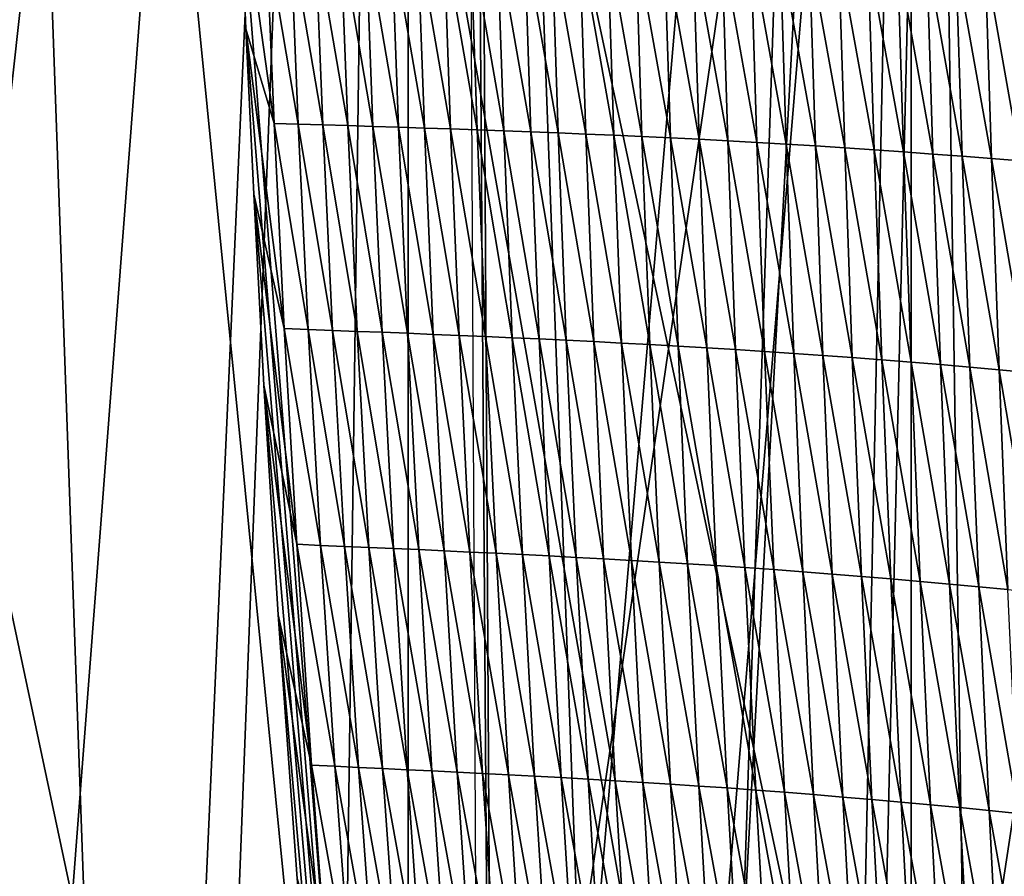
# Model space of a CAD drawing. Extents: x -65 to 446, y -88 to 1318.
# Tile 56 of 229: x 47 to 54, y -66 to -60. Entities that reach past the tile are written whole.
import ezdxf

# ---------------------------------------------------------------- set-up
doc = ezdxf.new("R2010")
doc.units = 0
doc.header["$LTSCALE"] = 65.185185
for name, color, linetype in [('1301', 7, 'CONTINUOUS'), ('1340', 7, 'CONTINUOUS'), ('1386', 7, 'CONTINUOUS'), ('1499', 7, 'CONTINUOUS'), ('815', 7, 'CONTINUOUS'), ('821', 7, 'CONTINUOUS'), ('822', 7, 'CONTINUOUS'), ('922', 7, 'CONTINUOUS')]:
    doc.layers.add(name, color=color, linetype=linetype)

msp = doc.modelspace()

# ---------------------------------------------------------------- linework, layer by layer
at = {"layer": '1301', "color": 7, "linetype": 'CONTINUOUS'}
for points in [[(50.4004, -52.2625, 16.6897), (54.0933, -33.843, 13.9243), (50.5189, -75.5, 19.1321), (50.4004, -52.2625, 16.6897)], [(50.5189, -75.5, 19.1321), (54.0933, -33.843, 13.9243), (51.8312, -75.5, 18.9461), (50.5189, -75.5, 19.1321)], [(51.8312, -75.5, 18.9461), (54.0933, -33.843, 13.9243), (53.1, -75.5, 18.618), (51.8312, -75.5, 18.9461)], [(53.1, -75.5, 18.618), (54.0933, -33.843, 13.9243), (55.8127, -76.7334, 17.4236), (53.1, -75.5, 18.618)], [(54.0933, -33.843, 13.9243), (57.5549, -33.8057, 11.7864), (55.8127, -76.7334, 17.4236), (54.0933, -33.843, 13.9243)]]:
    msp.add_3dface(points, dxfattribs=at)
at = {"layer": '1340', "color": 7, "linetype": 'CONTINUOUS'}
for points in [[(30.5595, -64.2624, 20.9675), (50.2327, -22.041, 16.5298), (28.2155, -50.9658, 19.5699), (30.5595, -64.2624, 20.9675)], [(50.6573, -81.9304, 22.8245), (50.2327, -22.041, 16.5298), (30.5595, -64.2624, 20.9675), (50.6573, -81.9304, 22.8245)], [(50.6573, -81.9304, 22.8245), (50.5183, -58.3603, 20.3471), (50.2327, -22.041, 16.5298), (50.6573, -81.9304, 22.8245)], [(29.3845, -68.2577, 21.3874), (50.6573, -81.9304, 22.8245), (30.5595, -64.2624, 20.9675), (29.3845, -68.2577, 21.3874)]]:
    msp.add_3dface(points, dxfattribs=at)
at = {"layer": '1386', "color": 7, "linetype": 'CONTINUOUS'}
for points in [[(50.5183, -58.3603, 20.3471), (50.6573, -81.9304, 22.8245), (48.8271, -58.9015, 20.5154), (50.5183, -58.3603, 20.3471)], [(48.8271, -58.9015, 20.5154), (50.6573, -81.9304, 22.8245), (48.8698, -59.9521, 20.6258), (48.8271, -58.9015, 20.5154)], [(48.8698, -59.9521, 20.6258), (50.6573, -81.9304, 22.8245), (48.9239, -61.1025, 20.746), (48.8698, -59.9521, 20.6258)], [(48.9239, -61.1025, 20.746), (50.6573, -81.9304, 22.8245), (48.9954, -62.4326, 20.8842), (48.9239, -61.1025, 20.746)], [(48.9954, -62.4326, 20.8842), (50.6573, -81.9304, 22.8245), (49.0939, -64.0296, 21.049), (48.9954, -62.4326, 20.8842)], [(49.0939, -64.0296, 21.049), (50.6573, -81.9304, 22.8245), (49.2257, -65.8633, 21.2362), (49.0939, -64.0296, 21.049)]]:
    msp.add_3dface(points, dxfattribs=at)
at = {"layer": '1499', "color": 7, "linetype": 'CONTINUOUS'}
for points in [[(48.8271, -58.9015, 20.5154), (48.8698, -59.9521, 20.6258), (49.0656, -60.6107, 20.6839), (48.8271, -58.9015, 20.5154)], [(48.8271, -58.9015, 20.5154), (49.0656, -60.6107, 20.6839), (49.0097, -59.2959, 20.5463), (48.8271, -58.9015, 20.5154)], [(49.0656, -60.6107, 20.6839), (49.2341, -60.6161, 20.675), (49.0097, -59.2959, 20.5463), (49.0656, -60.6107, 20.6839)], [(49.0097, -59.2959, 20.5463), (49.2341, -60.6161, 20.675), (49.1798, -59.2992, 20.5374), (49.0097, -59.2959, 20.5463)], [(49.2341, -60.6161, 20.675), (49.4051, -60.6213, 20.6666), (49.1798, -59.2992, 20.5374), (49.2341, -60.6161, 20.675)], [(49.1798, -59.2992, 20.5374), (49.4051, -60.6213, 20.6666), (49.3522, -59.3024, 20.529), (49.1798, -59.2992, 20.5374)], [(49.4051, -60.6213, 20.6666), (49.5784, -60.6266, 20.658), (49.3522, -59.3024, 20.529), (49.4051, -60.6213, 20.6666)], [(49.3522, -59.3024, 20.529), (49.5784, -60.6266, 20.658), (49.5269, -59.3056, 20.5204), (49.3522, -59.3024, 20.529)], [(49.5784, -60.6266, 20.658), (49.7541, -60.6321, 20.6484), (49.5269, -59.3056, 20.5204), (49.5784, -60.6266, 20.658)], [(49.5269, -59.3056, 20.5204), (49.7541, -60.6321, 20.6484), (49.7037, -59.3089, 20.5108), (49.5269, -59.3056, 20.5204)], [(49.7541, -60.6321, 20.6484), (49.9319, -60.6377, 20.6376), (49.7037, -59.3089, 20.5108), (49.7541, -60.6321, 20.6484)], [(49.7037, -59.3089, 20.5108), (49.9319, -60.6377, 20.6376), (49.8827, -59.3124, 20.4999), (49.7037, -59.3089, 20.5108)], [(49.9319, -60.6377, 20.6376), (50.1119, -60.6436, 20.6252), (49.8827, -59.3124, 20.4999), (49.9319, -60.6377, 20.6376)], [(49.8827, -59.3124, 20.4999), (50.1119, -60.6436, 20.6252), (50.0638, -59.3161, 20.4875), (49.8827, -59.3124, 20.4999)], [(50.1119, -60.6436, 20.6252), (50.294, -60.6497, 20.6112), (50.0638, -59.3161, 20.4875), (50.1119, -60.6436, 20.6252)], [(50.0638, -59.3161, 20.4875), (50.294, -60.6497, 20.6112), (50.2469, -59.32, 20.4734), (50.0638, -59.3161, 20.4875)], [(50.294, -60.6497, 20.6112), (50.4781, -60.6561, 20.5954), (50.2469, -59.32, 20.4734), (50.294, -60.6497, 20.6112)], [(50.2469, -59.32, 20.4734), (50.4781, -60.6561, 20.5954), (50.4319, -59.3242, 20.4576), (50.2469, -59.32, 20.4734)], [(50.4781, -60.6561, 20.5954), (50.6643, -60.6628, 20.5776), (50.4319, -59.3242, 20.4576), (50.4781, -60.6561, 20.5954)], [(50.4319, -59.3242, 20.4576), (50.6643, -60.6628, 20.5776), (50.6188, -59.3287, 20.4398), (50.4319, -59.3242, 20.4576)], [(50.6643, -60.6628, 20.5776), (50.8525, -60.6699, 20.5579), (50.6188, -59.3287, 20.4398), (50.6643, -60.6628, 20.5776)], [(50.6188, -59.3287, 20.4398), (50.8525, -60.6699, 20.5579), (50.8077, -59.3335, 20.42), (50.6188, -59.3287, 20.4398)], [(50.8525, -60.6699, 20.5579), (51.0427, -60.6774, 20.5362), (50.8077, -59.3335, 20.42), (50.8525, -60.6699, 20.5579)], [(50.8077, -59.3335, 20.42), (51.0427, -60.6774, 20.5362), (50.9985, -59.3386, 20.3982), (50.8077, -59.3335, 20.42)], [(51.0427, -60.6774, 20.5362), (51.2349, -60.6852, 20.5125), (50.9985, -59.3386, 20.3982), (51.0427, -60.6774, 20.5362)], [(50.9985, -59.3386, 20.3982), (51.2349, -60.6852, 20.5125), (51.1913, -59.3441, 20.3743), (50.9985, -59.3386, 20.3982)], [(51.2349, -60.6852, 20.5125), (51.4292, -60.6935, 20.4865), (51.1913, -59.3441, 20.3743), (51.2349, -60.6852, 20.5125)], [(51.1913, -59.3441, 20.3743), (51.4292, -60.6935, 20.4865), (51.386, -59.35, 20.3482), (51.1913, -59.3441, 20.3743)], [(51.4292, -60.6935, 20.4865), (51.6254, -60.7022, 20.458), (51.386, -59.35, 20.3482), (51.4292, -60.6935, 20.4865)], [(51.386, -59.35, 20.3482), (51.6254, -60.7022, 20.458), (51.5825, -59.3563, 20.3196), (51.386, -59.35, 20.3482)], [(51.6254, -60.7022, 20.458), (51.8235, -60.7114, 20.4265), (51.5825, -59.3563, 20.3196), (51.6254, -60.7022, 20.458)], [(51.5825, -59.3563, 20.3196), (51.8235, -60.7114, 20.4265), (51.7809, -59.3631, 20.288), (51.5825, -59.3563, 20.3196)], [(51.8235, -60.7114, 20.4265), (52.0233, -60.7213, 20.3912), (51.7809, -59.3631, 20.288), (51.8235, -60.7114, 20.4265)], [(51.7809, -59.3631, 20.288), (52.0233, -60.7213, 20.3912), (51.9809, -59.3706, 20.2526), (51.7809, -59.3631, 20.288)], [(52.0233, -60.7213, 20.3912), (52.2244, -60.732, 20.3513), (51.9809, -59.3706, 20.2526), (52.0233, -60.7213, 20.3912)], [(51.9809, -59.3706, 20.2526), (52.2244, -60.732, 20.3513), (52.1821, -59.3787, 20.2127), (51.9809, -59.3706, 20.2526)], [(52.2244, -60.732, 20.3513), (52.4265, -60.7433, 20.3067), (52.1821, -59.3787, 20.2127), (52.2244, -60.732, 20.3513)], [(52.1821, -59.3787, 20.2127), (52.4265, -60.7433, 20.3067), (52.3843, -59.3875, 20.1681), (52.1821, -59.3787, 20.2127)], [(52.4265, -60.7433, 20.3067), (52.6294, -60.7554, 20.2576), (52.3843, -59.3875, 20.1681), (52.4265, -60.7433, 20.3067)], [(52.3843, -59.3875, 20.1681), (52.6294, -60.7554, 20.2576), (52.5871, -59.397, 20.1191), (52.3843, -59.3875, 20.1681)], [(52.6294, -60.7554, 20.2576), (52.8329, -60.7682, 20.2048), (52.5871, -59.397, 20.1191), (52.6294, -60.7554, 20.2576)], [(52.5871, -59.397, 20.1191), (52.8329, -60.7682, 20.2048), (52.7905, -59.4071, 20.0662), (52.5871, -59.397, 20.1191)], [(52.8329, -60.7682, 20.2048), (53.037, -60.7815, 20.1488), (52.7905, -59.4071, 20.0662), (52.8329, -60.7682, 20.2048)], [(52.7905, -59.4071, 20.0662), (53.037, -60.7815, 20.1488), (52.9944, -59.4177, 20.0103), (52.7905, -59.4071, 20.0662)], [(53.037, -60.7815, 20.1488), (53.2415, -60.7952, 20.09), (52.9944, -59.4177, 20.0103), (53.037, -60.7815, 20.1488)], [(52.9944, -59.4177, 20.0103), (53.2415, -60.7952, 20.09), (53.1988, -59.4288, 19.9516), (52.9944, -59.4177, 20.0103)], [(53.2415, -60.7952, 20.09), (53.4462, -60.8095, 20.0283), (53.1988, -59.4288, 19.9516), (53.2415, -60.7952, 20.09)], [(53.1988, -59.4288, 19.9516), (53.4462, -60.8095, 20.0283), (53.4033, -59.4403, 19.89), (53.1988, -59.4288, 19.9516)], [(53.4462, -60.8095, 20.0283), (53.6508, -60.8243, 19.9633), (53.4033, -59.4403, 19.89), (53.4462, -60.8095, 20.0283)], [(53.4033, -59.4403, 19.89), (53.6508, -60.8243, 19.9633), (53.6076, -59.4524, 19.8251), (53.4033, -59.4403, 19.89)], [(53.6508, -60.8243, 19.9633), (53.8547, -60.8397, 19.8948), (53.6076, -59.4524, 19.8251), (53.6508, -60.8243, 19.9633)], [(53.6076, -59.4524, 19.8251), (53.8547, -60.8397, 19.8948), (53.8113, -59.4649, 19.7568), (53.6076, -59.4524, 19.8251)], [(53.8547, -60.8397, 19.8948), (54.0578, -60.8556, 19.8228), (53.8113, -59.4649, 19.7568), (53.8547, -60.8397, 19.8948)], [(53.8113, -59.4649, 19.7568), (54.0578, -60.8556, 19.8228), (54.0141, -59.478, 19.6849), (53.8113, -59.4649, 19.7568)], [(54.0578, -60.8556, 19.8228), (54.26, -60.872, 19.7475), (54.0141, -59.478, 19.6849), (54.0578, -60.8556, 19.8228)], [(54.0141, -59.478, 19.6849), (54.26, -60.872, 19.7475), (54.216, -59.4915, 19.6098), (54.0141, -59.478, 19.6849)], [(48.8698, -59.9521, 20.6258), (48.9239, -61.1025, 20.746), (49.1369, -62.0379, 20.8324), (48.8698, -59.9521, 20.6258)], [(48.8698, -59.9521, 20.6258), (49.1369, -62.0379, 20.8324), (49.0656, -60.6107, 20.6839), (48.8698, -59.9521, 20.6258)], [(49.1369, -62.0379, 20.8324), (49.3037, -62.0444, 20.8234), (49.0656, -60.6107, 20.6839), (49.1369, -62.0379, 20.8324)], [(49.0656, -60.6107, 20.6839), (49.3037, -62.0444, 20.8234), (49.2341, -60.6161, 20.675), (49.0656, -60.6107, 20.6839)], [(49.3037, -62.0444, 20.8234), (49.4729, -62.0509, 20.8149), (49.2341, -60.6161, 20.675), (49.3037, -62.0444, 20.8234)], [(49.2341, -60.6161, 20.675), (49.4729, -62.0509, 20.8149), (49.4051, -60.6213, 20.6666), (49.2341, -60.6161, 20.675)], [(49.4729, -62.0509, 20.8149), (49.6447, -62.0575, 20.8062), (49.4051, -60.6213, 20.6666), (49.4729, -62.0509, 20.8149)], [(49.4051, -60.6213, 20.6666), (49.6447, -62.0575, 20.8062), (49.5784, -60.6266, 20.658), (49.4051, -60.6213, 20.6666)], [(49.6447, -62.0575, 20.8062), (49.8188, -62.0642, 20.7965), (49.5784, -60.6266, 20.658), (49.6447, -62.0575, 20.8062)], [(49.5784, -60.6266, 20.658), (49.8188, -62.0642, 20.7965), (49.7541, -60.6321, 20.6484), (49.5784, -60.6266, 20.658)], [(49.8188, -62.0642, 20.7965), (49.9952, -62.0712, 20.7855), (49.7541, -60.6321, 20.6484), (49.8188, -62.0642, 20.7965)], [(49.7541, -60.6321, 20.6484), (49.9952, -62.0712, 20.7855), (49.9319, -60.6377, 20.6376), (49.7541, -60.6321, 20.6484)], [(49.9952, -62.0712, 20.7855), (50.1739, -62.0784, 20.773), (49.9319, -60.6377, 20.6376), (49.9952, -62.0712, 20.7855)], [(49.9319, -60.6377, 20.6376), (50.1739, -62.0784, 20.773), (50.1119, -60.6436, 20.6252), (49.9319, -60.6377, 20.6376)], [(50.1739, -62.0784, 20.773), (50.3548, -62.0859, 20.7589), (50.1119, -60.6436, 20.6252), (50.1739, -62.0784, 20.773)], [(50.1119, -60.6436, 20.6252), (50.3548, -62.0859, 20.7589), (50.294, -60.6497, 20.6112), (50.1119, -60.6436, 20.6252)], [(50.3548, -62.0859, 20.7589), (50.5378, -62.0938, 20.743), (50.294, -60.6497, 20.6112), (50.3548, -62.0859, 20.7589)], [(50.294, -60.6497, 20.6112), (50.5378, -62.0938, 20.743), (50.4781, -60.6561, 20.5954), (50.294, -60.6497, 20.6112)], [(50.5378, -62.0938, 20.743), (50.7229, -62.1019, 20.7252), (50.4781, -60.6561, 20.5954), (50.5378, -62.0938, 20.743)], [(50.4781, -60.6561, 20.5954), (50.7229, -62.1019, 20.7252), (50.6643, -60.6628, 20.5776), (50.4781, -60.6561, 20.5954)], [(50.7229, -62.1019, 20.7252), (50.9102, -62.1105, 20.7055), (50.6643, -60.6628, 20.5776), (50.7229, -62.1019, 20.7252)], [(50.6643, -60.6628, 20.5776), (50.9102, -62.1105, 20.7055), (50.8525, -60.6699, 20.5579), (50.6643, -60.6628, 20.5776)], [(50.9102, -62.1105, 20.7055), (51.0995, -62.1194, 20.6837), (50.8525, -60.6699, 20.5579), (50.9102, -62.1105, 20.7055)], [(50.8525, -60.6699, 20.5579), (51.0995, -62.1194, 20.6837), (51.0427, -60.6774, 20.5362), (50.8525, -60.6699, 20.5579)], [(51.0995, -62.1194, 20.6837), (51.291, -62.1288, 20.6599), (51.0427, -60.6774, 20.5362), (51.0995, -62.1194, 20.6837)], [(51.0427, -60.6774, 20.5362), (51.291, -62.1288, 20.6599), (51.2349, -60.6852, 20.5125), (51.0427, -60.6774, 20.5362)], [(51.291, -62.1288, 20.6599), (51.4846, -62.1386, 20.6339), (51.2349, -60.6852, 20.5125), (51.291, -62.1288, 20.6599)], [(51.2349, -60.6852, 20.5125), (51.4846, -62.1386, 20.6339), (51.4292, -60.6935, 20.4865), (51.2349, -60.6852, 20.5125)], [(51.4846, -62.1386, 20.6339), (51.6803, -62.1489, 20.6053), (51.4292, -60.6935, 20.4865), (51.4846, -62.1386, 20.6339)], [(51.4292, -60.6935, 20.4865), (51.6803, -62.1489, 20.6053), (51.6254, -60.7022, 20.458), (51.4292, -60.6935, 20.4865)], [(51.6803, -62.1489, 20.6053), (51.8779, -62.1598, 20.5737), (51.6254, -60.7022, 20.458), (51.6803, -62.1489, 20.6053)], [(51.6254, -60.7022, 20.458), (51.8779, -62.1598, 20.5737), (51.8235, -60.7114, 20.4265), (51.6254, -60.7022, 20.458)], [(51.8779, -62.1598, 20.5737), (52.0773, -62.1714, 20.5383), (51.8235, -60.7114, 20.4265), (51.8779, -62.1598, 20.5737)], [(51.8235, -60.7114, 20.4265), (52.0773, -62.1714, 20.5383), (52.0233, -60.7213, 20.3912), (51.8235, -60.7114, 20.4265)], [(52.0773, -62.1714, 20.5383), (52.278, -62.1837, 20.4983), (52.0233, -60.7213, 20.3912), (52.0773, -62.1714, 20.5383)], [(52.0233, -60.7213, 20.3912), (52.278, -62.1837, 20.4983), (52.2244, -60.732, 20.3513), (52.0233, -60.7213, 20.3912)], [(52.278, -62.1837, 20.4983), (52.4799, -62.1969, 20.4536), (52.2244, -60.732, 20.3513), (52.278, -62.1837, 20.4983)], [(52.2244, -60.732, 20.3513), (52.4799, -62.1969, 20.4536), (52.4265, -60.7433, 20.3067), (52.2244, -60.732, 20.3513)], [(52.4799, -62.1969, 20.4536), (52.6826, -62.2108, 20.4044), (52.4265, -60.7433, 20.3067), (52.4799, -62.1969, 20.4536)], [(52.4265, -60.7433, 20.3067), (52.6826, -62.2108, 20.4044), (52.6294, -60.7554, 20.2576), (52.4265, -60.7433, 20.3067)], [(52.6826, -62.2108, 20.4044), (52.8859, -62.2253, 20.3514), (52.6294, -60.7554, 20.2576), (52.6826, -62.2108, 20.4044)], [(52.6294, -60.7554, 20.2576), (52.8859, -62.2253, 20.3514), (52.8329, -60.7682, 20.2048), (52.6294, -60.7554, 20.2576)], [(52.8859, -62.2253, 20.3514), (53.0899, -62.2404, 20.2952), (52.8329, -60.7682, 20.2048), (52.8859, -62.2253, 20.3514)], [(52.8329, -60.7682, 20.2048), (53.0899, -62.2404, 20.2952), (53.037, -60.7815, 20.1488), (52.8329, -60.7682, 20.2048)], [(53.0899, -62.2404, 20.2952), (53.2944, -62.2561, 20.2363), (53.037, -60.7815, 20.1488), (53.0899, -62.2404, 20.2952)], [(53.037, -60.7815, 20.1488), (53.2944, -62.2561, 20.2363), (53.2415, -60.7952, 20.09), (53.037, -60.7815, 20.1488)], [(53.2944, -62.2561, 20.2363), (53.4992, -62.2723, 20.1744), (53.2415, -60.7952, 20.09), (53.2944, -62.2561, 20.2363)], [(53.2415, -60.7952, 20.09), (53.4992, -62.2723, 20.1744), (53.4462, -60.8095, 20.0283), (53.2415, -60.7952, 20.09)], [(53.4992, -62.2723, 20.1744), (53.7037, -62.2891, 20.1091), (53.4462, -60.8095, 20.0283), (53.4992, -62.2723, 20.1744)], [(53.4462, -60.8095, 20.0283), (53.7037, -62.2891, 20.1091), (53.6508, -60.8243, 19.9633), (53.4462, -60.8095, 20.0283)], [(53.7037, -62.2891, 20.1091), (53.9078, -62.3065, 20.0404), (53.6508, -60.8243, 19.9633), (53.7037, -62.2891, 20.1091)], [(53.6508, -60.8243, 19.9633), (53.9078, -62.3065, 20.0404), (53.8547, -60.8397, 19.8948), (53.6508, -60.8243, 19.9633)], [(53.9078, -62.3065, 20.0404), (54.111, -62.3244, 19.9682), (53.8547, -60.8397, 19.8948), (53.9078, -62.3065, 20.0404)], [(53.8547, -60.8397, 19.8948), (54.111, -62.3244, 19.9682), (54.0578, -60.8556, 19.8228), (53.8547, -60.8397, 19.8948)], [(54.111, -62.3244, 19.9682), (54.3132, -62.3428, 19.8926), (54.0578, -60.8556, 19.8228), (54.111, -62.3244, 19.9682)], [(54.0578, -60.8556, 19.8228), (54.3132, -62.3428, 19.8926), (54.26, -60.872, 19.7475), (54.0578, -60.8556, 19.8228)], [(48.9239, -61.1025, 20.746), (48.9954, -62.4326, 20.8842), (49.2236, -63.5388, 20.9874), (48.9239, -61.1025, 20.746)], [(48.9239, -61.1025, 20.746), (49.2236, -63.5388, 20.9874), (49.1369, -62.0379, 20.8324), (48.9239, -61.1025, 20.746)], [(49.2236, -63.5388, 20.9874), (49.3883, -63.5461, 20.9783), (49.1369, -62.0379, 20.8324), (49.2236, -63.5388, 20.9874)], [(49.1369, -62.0379, 20.8324), (49.3883, -63.5461, 20.9783), (49.3037, -62.0444, 20.8234), (49.1369, -62.0379, 20.8324)], [(49.3883, -63.5461, 20.9783), (49.5556, -63.5533, 20.9697), (49.3037, -62.0444, 20.8234), (49.3883, -63.5461, 20.9783)], [(49.3037, -62.0444, 20.8234), (49.5556, -63.5533, 20.9697), (49.4729, -62.0509, 20.8149), (49.3037, -62.0444, 20.8234)], [(49.5556, -63.5533, 20.9697), (49.7255, -63.5606, 20.9607), (49.4729, -62.0509, 20.8149), (49.5556, -63.5533, 20.9697)], [(49.4729, -62.0509, 20.8149), (49.7255, -63.5606, 20.9607), (49.6447, -62.0575, 20.8062), (49.4729, -62.0509, 20.8149)], [(49.7255, -63.5606, 20.9607), (49.8978, -63.5681, 20.9509), (49.6447, -62.0575, 20.8062), (49.7255, -63.5606, 20.9607)], [(49.6447, -62.0575, 20.8062), (49.8978, -63.5681, 20.9509), (49.8188, -62.0642, 20.7965), (49.6447, -62.0575, 20.8062)], [(49.8978, -63.5681, 20.9509), (50.0726, -63.5759, 20.9397), (49.8188, -62.0642, 20.7965), (49.8978, -63.5681, 20.9509)], [(49.8188, -62.0642, 20.7965), (50.0726, -63.5759, 20.9397), (49.9952, -62.0712, 20.7855), (49.8188, -62.0642, 20.7965)], [(50.0726, -63.5759, 20.9397), (50.2497, -63.5839, 20.927), (49.9952, -62.0712, 20.7855), (50.0726, -63.5759, 20.9397)], [(49.9952, -62.0712, 20.7855), (50.2497, -63.5839, 20.927), (50.1739, -62.0784, 20.773), (49.9952, -62.0712, 20.7855)], [(50.2497, -63.5839, 20.927), (50.4291, -63.5923, 20.9127), (50.1739, -62.0784, 20.773), (50.2497, -63.5839, 20.927)], [(50.1739, -62.0784, 20.773), (50.4291, -63.5923, 20.9127), (50.3548, -62.0859, 20.7589), (50.1739, -62.0784, 20.773)], [(50.4291, -63.5923, 20.9127), (50.6107, -63.601, 20.8966), (50.3548, -62.0859, 20.7589), (50.4291, -63.5923, 20.9127)], [(50.3548, -62.0859, 20.7589), (50.6107, -63.601, 20.8966), (50.5378, -62.0938, 20.743), (50.3548, -62.0859, 20.7589)], [(50.6107, -63.601, 20.8966), (50.7946, -63.6101, 20.8786), (50.5378, -62.0938, 20.743), (50.6107, -63.601, 20.8966)], [(50.5378, -62.0938, 20.743), (50.7946, -63.6101, 20.8786), (50.7229, -62.1019, 20.7252), (50.5378, -62.0938, 20.743)], [(50.7946, -63.6101, 20.8786), (50.9806, -63.6196, 20.8587), (50.7229, -62.1019, 20.7252), (50.7946, -63.6101, 20.8786)], [(50.7229, -62.1019, 20.7252), (50.9806, -63.6196, 20.8587), (50.9102, -62.1105, 20.7055), (50.7229, -62.1019, 20.7252)], [(50.9806, -63.6196, 20.8587), (51.1689, -63.6295, 20.8367), (50.9102, -62.1105, 20.7055), (50.9806, -63.6196, 20.8587)], [(50.9102, -62.1105, 20.7055), (51.1689, -63.6295, 20.8367), (51.0995, -62.1194, 20.6837), (50.9102, -62.1105, 20.7055)], [(51.1689, -63.6295, 20.8367), (51.3594, -63.6399, 20.8127), (51.0995, -62.1194, 20.6837), (51.1689, -63.6295, 20.8367)], [(51.0995, -62.1194, 20.6837), (51.3594, -63.6399, 20.8127), (51.291, -62.1288, 20.6599), (51.0995, -62.1194, 20.6837)], [(51.3594, -63.6399, 20.8127), (51.5521, -63.6507, 20.7865), (51.291, -62.1288, 20.6599), (51.3594, -63.6399, 20.8127)], [(51.291, -62.1288, 20.6599), (51.5521, -63.6507, 20.7865), (51.4846, -62.1386, 20.6339), (51.291, -62.1288, 20.6599)], [(51.5521, -63.6507, 20.7865), (51.7469, -63.6621, 20.7578), (51.4846, -62.1386, 20.6339), (51.5521, -63.6507, 20.7865)], [(51.4846, -62.1386, 20.6339), (51.7469, -63.6621, 20.7578), (51.6803, -62.1489, 20.6053), (51.4846, -62.1386, 20.6339)], [(51.7469, -63.6621, 20.7578), (51.9438, -63.6741, 20.7259), (51.6803, -62.1489, 20.6053), (51.7469, -63.6621, 20.7578)], [(51.6803, -62.1489, 20.6053), (51.9438, -63.6741, 20.7259), (51.8779, -62.1598, 20.5737), (51.6803, -62.1489, 20.6053)], [(51.9438, -63.6741, 20.7259), (52.1425, -63.6869, 20.6903), (51.8779, -62.1598, 20.5737), (51.9438, -63.6741, 20.7259)], [(51.8779, -62.1598, 20.5737), (52.1425, -63.6869, 20.6903), (52.0773, -62.1714, 20.5383), (51.8779, -62.1598, 20.5737)], [(52.1425, -63.6869, 20.6903), (52.3427, -63.7004, 20.6501), (52.0773, -62.1714, 20.5383), (52.1425, -63.6869, 20.6903)], [(52.0773, -62.1714, 20.5383), (52.3427, -63.7004, 20.6501), (52.278, -62.1837, 20.4983), (52.0773, -62.1714, 20.5383)], [(52.3427, -63.7004, 20.6501), (52.5441, -63.7147, 20.6051), (52.278, -62.1837, 20.4983), (52.3427, -63.7004, 20.6501)], [(52.278, -62.1837, 20.4983), (52.5441, -63.7147, 20.6051), (52.4799, -62.1969, 20.4536), (52.278, -62.1837, 20.4983)], [(52.5441, -63.7147, 20.6051), (52.7463, -63.7299, 20.5557), (52.4799, -62.1969, 20.4536), (52.5441, -63.7147, 20.6051)], [(52.4799, -62.1969, 20.4536), (52.7463, -63.7299, 20.5557), (52.6826, -62.2108, 20.4044), (52.4799, -62.1969, 20.4536)], [(52.7463, -63.7299, 20.5557), (52.9493, -63.7457, 20.5025), (52.6826, -62.2108, 20.4044), (52.7463, -63.7299, 20.5557)], [(52.6826, -62.2108, 20.4044), (52.9493, -63.7457, 20.5025), (52.8859, -62.2253, 20.3514), (52.6826, -62.2108, 20.4044)], [(52.9493, -63.7457, 20.5025), (53.153, -63.7622, 20.4461), (52.8859, -62.2253, 20.3514), (52.9493, -63.7457, 20.5025)], [(52.8859, -62.2253, 20.3514), (53.153, -63.7622, 20.4461), (53.0899, -62.2404, 20.2952), (52.8859, -62.2253, 20.3514)], [(53.153, -63.7622, 20.4461), (53.3573, -63.7792, 20.3869), (53.0899, -62.2404, 20.2952), (53.153, -63.7622, 20.4461)], [(53.0899, -62.2404, 20.2952), (53.3573, -63.7792, 20.3869), (53.2944, -62.2561, 20.2363), (53.0899, -62.2404, 20.2952)], [(53.3573, -63.7792, 20.3869), (53.5619, -63.7968, 20.3246), (53.2944, -62.2561, 20.2363), (53.3573, -63.7792, 20.3869)], [(53.2944, -62.2561, 20.2363), (53.5619, -63.7968, 20.3246), (53.4992, -62.2723, 20.1744), (53.2944, -62.2561, 20.2363)], [(53.5619, -63.7968, 20.3246), (53.7663, -63.815, 20.2591), (53.4992, -62.2723, 20.1744), (53.5619, -63.7968, 20.3246)], [(53.4992, -62.2723, 20.1744), (53.7663, -63.815, 20.2591), (53.7037, -62.2891, 20.1091), (53.4992, -62.2723, 20.1744)], [(53.7663, -63.815, 20.2591), (53.9702, -63.8338, 20.1901), (53.7037, -62.2891, 20.1091), (53.7663, -63.815, 20.2591)], [(53.7037, -62.2891, 20.1091), (53.9702, -63.8338, 20.1901), (53.9078, -62.3065, 20.0404), (53.7037, -62.2891, 20.1091)], [(53.9702, -63.8338, 20.1901), (54.1733, -63.8532, 20.1175), (53.9078, -62.3065, 20.0404), (53.9702, -63.8338, 20.1901)], [(53.9078, -62.3065, 20.0404), (54.1733, -63.8532, 20.1175), (54.111, -62.3244, 19.9682), (53.9078, -62.3065, 20.0404)], [(54.1733, -63.8532, 20.1175), (54.3755, -63.8732, 20.0417), (54.111, -62.3244, 19.9682), (54.1733, -63.8532, 20.1175)], [(54.111, -62.3244, 19.9682), (54.3755, -63.8732, 20.0417), (54.3132, -62.3428, 19.8926), (54.111, -62.3244, 19.9682)], [(48.9954, -62.4326, 20.8842), (49.0939, -64.0296, 21.049), (49.3254, -65.0753, 21.1448), (48.9954, -62.4326, 20.8842)], [(48.9954, -62.4326, 20.8842), (49.3254, -65.0753, 21.1448), (49.2236, -63.5388, 20.9874), (48.9954, -62.4326, 20.8842)], [(49.3254, -65.0753, 21.1448), (49.4877, -65.083, 21.1355), (49.2236, -63.5388, 20.9874), (49.3254, -65.0753, 21.1448)], [(49.2236, -63.5388, 20.9874), (49.4877, -65.083, 21.1355), (49.3883, -63.5461, 20.9783), (49.2236, -63.5388, 20.9874)], [(49.4877, -65.083, 21.1355), (49.6528, -65.0907, 21.1267), (49.3883, -63.5461, 20.9783), (49.4877, -65.083, 21.1355)], [(49.3883, -63.5461, 20.9783), (49.6528, -65.0907, 21.1267), (49.5556, -63.5533, 20.9697), (49.3883, -63.5461, 20.9783)], [(49.6528, -65.0907, 21.1267), (49.8206, -65.0985, 21.1175), (49.5556, -63.5533, 20.9697), (49.6528, -65.0907, 21.1267)], [(49.5556, -63.5533, 20.9697), (49.8206, -65.0985, 21.1175), (49.7255, -63.5606, 20.9607), (49.5556, -63.5533, 20.9697)], [(49.8206, -65.0985, 21.1175), (49.9909, -65.1065, 21.1074), (49.7255, -63.5606, 20.9607), (49.8206, -65.0985, 21.1175)], [(49.7255, -63.5606, 20.9607), (49.9909, -65.1065, 21.1074), (49.8978, -63.5681, 20.9509), (49.7255, -63.5606, 20.9607)], [(49.9909, -65.1065, 21.1074), (50.1637, -65.1148, 21.0959), (49.8978, -63.5681, 20.9509), (49.9909, -65.1065, 21.1074)], [(49.8978, -63.5681, 20.9509), (50.1637, -65.1148, 21.0959), (50.0726, -63.5759, 20.9397), (49.8978, -63.5681, 20.9509)], [(50.1637, -65.1148, 21.0959), (50.339, -65.1234, 21.0829), (50.0726, -63.5759, 20.9397), (50.1637, -65.1148, 21.0959)], [(50.0726, -63.5759, 20.9397), (50.339, -65.1234, 21.0829), (50.2497, -63.5839, 20.927), (50.0726, -63.5759, 20.9397)], [(50.339, -65.1234, 21.0829), (50.5167, -65.1324, 21.0684), (50.2497, -63.5839, 20.927), (50.339, -65.1234, 21.0829)], [(50.2497, -63.5839, 20.927), (50.5167, -65.1324, 21.0684), (50.4291, -63.5923, 20.9127), (50.2497, -63.5839, 20.927)], [(50.5167, -65.1324, 21.0684), (50.6967, -65.1417, 21.052), (50.4291, -63.5923, 20.9127), (50.5167, -65.1324, 21.0684)], [(50.4291, -63.5923, 20.9127), (50.6967, -65.1417, 21.052), (50.6107, -63.601, 20.8966), (50.4291, -63.5923, 20.9127)], [(50.6967, -65.1417, 21.052), (50.879, -65.1515, 21.0338), (50.6107, -63.601, 20.8966), (50.6967, -65.1417, 21.052)], [(50.6107, -63.601, 20.8966), (50.879, -65.1515, 21.0338), (50.7946, -63.6101, 20.8786), (50.6107, -63.601, 20.8966)], [(50.879, -65.1515, 21.0338), (51.0637, -65.1617, 21.0136), (50.7946, -63.6101, 20.8786), (50.879, -65.1515, 21.0338)], [(50.7946, -63.6101, 20.8786), (51.0637, -65.1617, 21.0136), (50.9806, -63.6196, 20.8587), (50.7946, -63.6101, 20.8786)], [(51.0637, -65.1617, 21.0136), (51.2506, -65.1723, 20.9913), (50.9806, -63.6196, 20.8587), (51.0637, -65.1617, 21.0136)], [(50.9806, -63.6196, 20.8587), (51.2506, -65.1723, 20.9913), (51.1689, -63.6295, 20.8367), (50.9806, -63.6196, 20.8587)], [(51.2506, -65.1723, 20.9913), (51.4399, -65.1834, 20.967), (51.1689, -63.6295, 20.8367), (51.2506, -65.1723, 20.9913)], [(51.1689, -63.6295, 20.8367), (51.4399, -65.1834, 20.967), (51.3594, -63.6399, 20.8127), (51.1689, -63.6295, 20.8367)], [(51.4399, -65.1834, 20.967), (51.6314, -65.1951, 20.9405), (51.3594, -63.6399, 20.8127), (51.4399, -65.1834, 20.967)], [(51.3594, -63.6399, 20.8127), (51.6314, -65.1951, 20.9405), (51.5521, -63.6507, 20.7865), (51.3594, -63.6399, 20.8127)], [(51.6314, -65.1951, 20.9405), (51.8252, -65.2073, 20.9114), (51.5521, -63.6507, 20.7865), (51.6314, -65.1951, 20.9405)], [(51.5521, -63.6507, 20.7865), (51.8252, -65.2073, 20.9114), (51.7469, -63.6621, 20.7578), (51.5521, -63.6507, 20.7865)], [(51.8252, -65.2073, 20.9114), (52.0211, -65.2202, 20.8793), (51.7469, -63.6621, 20.7578), (51.8252, -65.2073, 20.9114)], [(51.7469, -63.6621, 20.7578), (52.0211, -65.2202, 20.8793), (51.9438, -63.6741, 20.7259), (51.7469, -63.6621, 20.7578)], [(52.0211, -65.2202, 20.8793), (52.2189, -65.2338, 20.8433), (51.9438, -63.6741, 20.7259), (52.0211, -65.2202, 20.8793)], [(51.9438, -63.6741, 20.7259), (52.2189, -65.2338, 20.8433), (52.1425, -63.6869, 20.6903), (51.9438, -63.6741, 20.7259)], [(52.2189, -65.2338, 20.8433), (52.4183, -65.2483, 20.8028), (52.1425, -63.6869, 20.6903), (52.2189, -65.2338, 20.8433)], [(52.1425, -63.6869, 20.6903), (52.4183, -65.2483, 20.8028), (52.3427, -63.7004, 20.6501), (52.1425, -63.6869, 20.6903)], [(52.4183, -65.2483, 20.8028), (52.6189, -65.2636, 20.7575), (52.3427, -63.7004, 20.6501), (52.4183, -65.2483, 20.8028)], [(52.3427, -63.7004, 20.6501), (52.6189, -65.2636, 20.7575), (52.5441, -63.7147, 20.6051), (52.3427, -63.7004, 20.6501)], [(52.6189, -65.2636, 20.7575), (52.8205, -65.2797, 20.7078), (52.5441, -63.7147, 20.6051), (52.6189, -65.2636, 20.7575)], [(52.5441, -63.7147, 20.6051), (52.8205, -65.2797, 20.7078), (52.7463, -63.7299, 20.5557), (52.5441, -63.7147, 20.6051)], [(52.8205, -65.2797, 20.7078), (53.0229, -65.2966, 20.6543), (52.7463, -63.7299, 20.5557), (52.8205, -65.2797, 20.7078)], [(52.7463, -63.7299, 20.5557), (53.0229, -65.2966, 20.6543), (52.9493, -63.7457, 20.5025), (52.7463, -63.7299, 20.5557)], [(53.0229, -65.2966, 20.6543), (53.2262, -65.3141, 20.5976), (52.9493, -63.7457, 20.5025), (53.0229, -65.2966, 20.6543)], [(52.9493, -63.7457, 20.5025), (53.2262, -65.3141, 20.5976), (53.153, -63.7622, 20.4461), (52.9493, -63.7457, 20.5025)], [(53.2262, -65.3141, 20.5976), (53.43, -65.3322, 20.538), (53.153, -63.7622, 20.4461), (53.2262, -65.3141, 20.5976)], [(53.153, -63.7622, 20.4461), (53.43, -65.3322, 20.538), (53.3573, -63.7792, 20.3869), (53.153, -63.7622, 20.4461)], [(53.43, -65.3322, 20.538), (53.6341, -65.351, 20.4754), (53.3573, -63.7792, 20.3869), (53.43, -65.3322, 20.538)], [(53.3573, -63.7792, 20.3869), (53.6341, -65.351, 20.4754), (53.5619, -63.7968, 20.3246), (53.3573, -63.7792, 20.3869)], [(53.6341, -65.351, 20.4754), (53.8382, -65.3704, 20.4096), (53.5619, -63.7968, 20.3246), (53.6341, -65.351, 20.4754)], [(53.5619, -63.7968, 20.3246), (53.8382, -65.3704, 20.4096), (53.7663, -63.815, 20.2591), (53.5619, -63.7968, 20.3246)], [(53.8382, -65.3704, 20.4096), (54.0418, -65.3904, 20.3402), (53.7663, -63.815, 20.2591), (53.8382, -65.3704, 20.4096)], [(53.7663, -63.815, 20.2591), (54.0418, -65.3904, 20.3402), (53.9702, -63.8338, 20.1901), (53.7663, -63.815, 20.2591)], [(54.0418, -65.3904, 20.3402), (54.2446, -65.411, 20.2673), (53.9702, -63.8338, 20.1901), (54.0418, -65.3904, 20.3402)], [(53.9702, -63.8338, 20.1901), (54.2446, -65.411, 20.2673), (54.1733, -63.8532, 20.1175), (53.9702, -63.8338, 20.1901)], [(49.0939, -64.0296, 21.049), (49.2257, -65.8633, 21.2362), (49.4421, -66.6099, 21.3004), (49.0939, -64.0296, 21.049)], [(49.0939, -64.0296, 21.049), (49.4421, -66.6099, 21.3004), (49.3254, -65.0753, 21.1448), (49.0939, -64.0296, 21.049)], [(49.4421, -66.6099, 21.3004), (49.6018, -66.618, 21.291), (49.3254, -65.0753, 21.1448), (49.4421, -66.6099, 21.3004)], [(49.3254, -65.0753, 21.1448), (49.6018, -66.618, 21.291), (49.4877, -65.083, 21.1355), (49.3254, -65.0753, 21.1448)], [(49.6018, -66.618, 21.291), (49.7644, -66.6261, 21.2819), (49.4877, -65.083, 21.1355), (49.6018, -66.618, 21.291)], [(49.4877, -65.083, 21.1355), (49.7644, -66.6261, 21.2819), (49.6528, -65.0907, 21.1267), (49.4877, -65.083, 21.1355)], [(49.7644, -66.6261, 21.2819), (49.9298, -66.6345, 21.2725), (49.6528, -65.0907, 21.1267), (49.7644, -66.6261, 21.2819)], [(49.6528, -65.0907, 21.1267), (49.9298, -66.6345, 21.2725), (49.8206, -65.0985, 21.1175), (49.6528, -65.0907, 21.1267)], [(49.9298, -66.6345, 21.2725), (50.0978, -66.643, 21.262), (49.8206, -65.0985, 21.1175), (49.9298, -66.6345, 21.2725)], [(49.8206, -65.0985, 21.1175), (50.0978, -66.643, 21.262), (49.9909, -65.1065, 21.1074), (49.8206, -65.0985, 21.1175)], [(50.0978, -66.643, 21.262), (50.2684, -66.6519, 21.2502), (49.9909, -65.1065, 21.1074), (50.0978, -66.643, 21.262)], [(49.9909, -65.1065, 21.1074), (50.2684, -66.6519, 21.2502), (50.1637, -65.1148, 21.0959), (49.9909, -65.1065, 21.1074)], [(50.2684, -66.6519, 21.2502), (50.4416, -66.6611, 21.237), (50.1637, -65.1148, 21.0959), (50.2684, -66.6519, 21.2502)], [(50.1637, -65.1148, 21.0959), (50.4416, -66.6611, 21.237), (50.339, -65.1234, 21.0829), (50.1637, -65.1148, 21.0959)], [(50.4416, -66.6611, 21.237), (50.6173, -66.6707, 21.2221), (50.339, -65.1234, 21.0829), (50.4416, -66.6611, 21.237)], [(50.339, -65.1234, 21.0829), (50.6173, -66.6707, 21.2221), (50.5167, -65.1324, 21.0684), (50.339, -65.1234, 21.0829)], [(50.6173, -66.6707, 21.2221), (50.7955, -66.6807, 21.2054), (50.5167, -65.1324, 21.0684), (50.6173, -66.6707, 21.2221)], [(50.5167, -65.1324, 21.0684), (50.7955, -66.6807, 21.2054), (50.6967, -65.1417, 21.052), (50.5167, -65.1324, 21.0684)], [(50.7955, -66.6807, 21.2054), (50.976, -66.6911, 21.1868), (50.6967, -65.1417, 21.052), (50.7955, -66.6807, 21.2054)], [(50.6967, -65.1417, 21.052), (50.976, -66.6911, 21.1868), (50.879, -65.1515, 21.0338), (50.6967, -65.1417, 21.052)], [(50.976, -66.6911, 21.1868), (51.159, -66.702, 21.1663), (50.879, -65.1515, 21.0338), (50.976, -66.6911, 21.1868)], [(50.879, -65.1515, 21.0338), (51.159, -66.702, 21.1663), (51.0637, -65.1617, 21.0136), (50.879, -65.1515, 21.0338)], [(51.159, -66.702, 21.1663), (51.3444, -66.7134, 21.1437), (51.0637, -65.1617, 21.0136), (51.159, -66.702, 21.1663)], [(51.0637, -65.1617, 21.0136), (51.3444, -66.7134, 21.1437), (51.2506, -65.1723, 20.9913), (51.0637, -65.1617, 21.0136)], [(51.3444, -66.7134, 21.1437), (51.5321, -66.7253, 21.119), (51.2506, -65.1723, 20.9913), (51.3444, -66.7134, 21.1437)], [(51.2506, -65.1723, 20.9913), (51.5321, -66.7253, 21.119), (51.4399, -65.1834, 20.967), (51.2506, -65.1723, 20.9913)], [(51.5321, -66.7253, 21.119), (51.7223, -66.7378, 21.0921), (51.4399, -65.1834, 20.967), (51.5321, -66.7253, 21.119)], [(51.4399, -65.1834, 20.967), (51.7223, -66.7378, 21.0921), (51.6314, -65.1951, 20.9405), (51.4399, -65.1834, 20.967)], [(51.7223, -66.7378, 21.0921), (51.9147, -66.7508, 21.0626), (51.6314, -65.1951, 20.9405), (51.7223, -66.7378, 21.0921)], [(51.6314, -65.1951, 20.9405), (51.9147, -66.7508, 21.0626), (51.8252, -65.2073, 20.9114), (51.6314, -65.1951, 20.9405)], [(51.9147, -66.7508, 21.0626), (52.1094, -66.7646, 21.0301), (51.8252, -65.2073, 20.9114), (51.9147, -66.7508, 21.0626)], [(51.8252, -65.2073, 20.9114), (52.1094, -66.7646, 21.0301), (52.0211, -65.2202, 20.8793), (51.8252, -65.2073, 20.9114)], [(52.1094, -66.7646, 21.0301), (52.3061, -66.7791, 20.9937), (52.0211, -65.2202, 20.8793), (52.1094, -66.7646, 21.0301)], [(52.0211, -65.2202, 20.8793), (52.3061, -66.7791, 20.9937), (52.2189, -65.2338, 20.8433), (52.0211, -65.2202, 20.8793)], [(52.3061, -66.7791, 20.9937), (52.5044, -66.7945, 20.9528), (52.2189, -65.2338, 20.8433), (52.3061, -66.7791, 20.9937)], [(52.2189, -65.2338, 20.8433), (52.5044, -66.7945, 20.9528), (52.4183, -65.2483, 20.8028), (52.2189, -65.2338, 20.8433)], [(52.5044, -66.7945, 20.9528), (52.7041, -66.8109, 20.9071), (52.4183, -65.2483, 20.8028), (52.5044, -66.7945, 20.9528)], [(52.4183, -65.2483, 20.8028), (52.7041, -66.8109, 20.9071), (52.6189, -65.2636, 20.7575), (52.4183, -65.2483, 20.8028)], [(52.7041, -66.8109, 20.9071), (52.9048, -66.828, 20.8571), (52.6189, -65.2636, 20.7575), (52.7041, -66.8109, 20.9071)], [(52.6189, -65.2636, 20.7575), (52.9048, -66.828, 20.8571), (52.8205, -65.2797, 20.7078), (52.6189, -65.2636, 20.7575)], [(52.9048, -66.828, 20.8571), (53.1065, -66.8459, 20.8032), (52.8205, -65.2797, 20.7078), (52.9048, -66.828, 20.8571)], [(52.8205, -65.2797, 20.7078), (53.1065, -66.8459, 20.8032), (53.0229, -65.2966, 20.6543), (52.8205, -65.2797, 20.7078)], [(53.1065, -66.8459, 20.8032), (53.309, -66.8646, 20.7462), (53.0229, -65.2966, 20.6543), (53.1065, -66.8459, 20.8032)], [(53.0229, -65.2966, 20.6543), (53.309, -66.8646, 20.7462), (53.2262, -65.3141, 20.5976), (53.0229, -65.2966, 20.6543)], [(53.309, -66.8646, 20.7462), (53.5121, -66.8838, 20.6863), (53.2262, -65.3141, 20.5976), (53.309, -66.8646, 20.7462)], [(53.2262, -65.3141, 20.5976), (53.5121, -66.8838, 20.6863), (53.43, -65.3322, 20.538), (53.2262, -65.3141, 20.5976)], [(53.5121, -66.8838, 20.6863), (53.7157, -66.9037, 20.6233), (53.43, -65.3322, 20.538), (53.5121, -66.8838, 20.6863)], [(53.43, -65.3322, 20.538), (53.7157, -66.9037, 20.6233), (53.6341, -65.351, 20.4754), (53.43, -65.3322, 20.538)], [(53.7157, -66.9037, 20.6233), (53.9192, -66.9243, 20.5571), (53.6341, -65.351, 20.4754), (53.7157, -66.9037, 20.6233)], [(53.6341, -65.351, 20.4754), (53.9192, -66.9243, 20.5571), (53.8382, -65.3704, 20.4096), (53.6341, -65.351, 20.4754)], [(53.9192, -66.9243, 20.5571), (54.1223, -66.9455, 20.4874), (53.8382, -65.3704, 20.4096), (53.9192, -66.9243, 20.5571)], [(53.8382, -65.3704, 20.4096), (54.1223, -66.9455, 20.4874), (54.0418, -65.3904, 20.3402), (53.8382, -65.3704, 20.4096)], [(54.1223, -66.9455, 20.4874), (54.3246, -66.9674, 20.4141), (54.0418, -65.3904, 20.3402), (54.1223, -66.9455, 20.4874)], [(54.0418, -65.3904, 20.3402), (54.3246, -66.9674, 20.4141), (54.2446, -65.411, 20.2673), (54.0418, -65.3904, 20.3402)]]:
    msp.add_3dface(points, dxfattribs=at)
at = {"layer": '815', "color": 7, "linetype": 'CONTINUOUS'}
for points in [[(53, -74.6, -13.6748), (46.1173, -35.4904, -13.4508), (50, -74.6, -14), (53, -74.6, -13.6748)], [(46.1173, -35.4904, -13.4508), (53, -74.6, -13.6748), (53.5, -70.1, -13.5554), (46.1173, -35.4904, -13.4508)], [(50, -74.6, -14), (46.1173, -35.4904, -13.4508), (47, -74.6, -13.6748), (50, -74.6, -14)], [(46.1173, -35.4904, -13.4508), (53.5, -70.1, -13.5554), (53.5, -50.6, -13.5554), (46.1173, -35.4904, -13.4508)], [(53.5, -70.1, -13.5554), (55.8319, -66.1567, -12.7275), (53.5, -50.6, -13.5554), (53.5, -70.1, -13.5554)], [(53.5, -50.6, -13.5554), (55.8319, -66.1567, -12.7275), (55.8231, -54.5384, -12.7315), (53.5, -50.6, -13.5554)]]:
    msp.add_3dface(points, dxfattribs=at)
at = {"layer": '821', "color": 7, "linetype": 'CONTINUOUS'}
for points in [[(58.9091, -35.1001, 8.9099), (50, -35.0357, 12.6), (57.5108, -77, 10.1167), (58.9091, -35.1001, 8.9099)], [(57.5108, -77, 10.1167), (50, -35.0357, 12.6), (50, -77, 12.6), (57.5108, -77, 10.1167)], [(50, -74.6, -12.6), (50, -35.4756, -12.6), (53.5, -50.6, -12.1041), (50, -74.6, -12.6)], [(51.5109, -74.6, -12.5091), (50, -74.6, -12.6), (53.5, -50.6, -12.1041), (51.5109, -74.6, -12.5091)], [(53, -74.6, -12.2376), (51.5109, -74.6, -12.5091), (53.5, -50.6, -12.1041), (53, -74.6, -12.2376)], [(53.5, -70.1, -12.1041), (53, -74.6, -12.2376), (53.5, -50.6, -12.1041), (53.5, -70.1, -12.1041)], [(55.86, -54.5586, -11.1544), (53.5, -70.1, -12.1041), (53.5, -50.6, -12.1041), (55.86, -54.5586, -11.1544)], [(56.0941, -66.0235, -11.0282), (53.5, -70.1, -12.1041), (55.86, -54.5586, -11.1544), (56.0941, -66.0235, -11.0282)]]:
    msp.add_3dface(points, dxfattribs=at)
at = {"layer": '822', "color": 7, "linetype": 'CONTINUOUS'}
for points in [[(50, -77, 12.6), (50, -35.0357, 12.6), (41.0909, -35.1001, 8.9099), (50, -77, 12.6)], [(50, -77, 12.6), (41.0909, -35.1001, 8.9099), (39.134, -77, 6.3788), (50, -77, 12.6)], [(41.0909, -35.4112, -8.9099), (50, -35.4756, -12.6), (41.1433, -65.8425, -8.9621), (41.0909, -35.4112, -8.9099)], [(41.1433, -65.8425, -8.9621), (50, -35.4756, -12.6), (41.4895, -66.1886, -9.2914), (41.1433, -65.8425, -8.9621)], [(50, -35.4756, -12.6), (41.8504, -66.5496, -9.6096), (41.4895, -66.1886, -9.2914), (50, -35.4756, -12.6)], [(50, -35.4756, -12.6), (42.7488, -76.0724, -10.3044), (41.8504, -66.5496, -9.6096), (50, -35.4756, -12.6)], [(42.7488, -76.0724, -10.3044), (50, -35.4756, -12.6), (44.3612, -75.4549, -11.2678), (42.7488, -76.0724, -10.3044)], [(44.3612, -75.4549, -11.2678), (50, -35.4756, -12.6), (45.6329, -74.8127, -11.819), (44.3612, -75.4549, -11.2678)], [(50, -35.4756, -12.6), (47, -74.6, -12.2376), (45.6329, -74.8127, -11.819), (50, -35.4756, -12.6)], [(47, -74.6, -12.2376), (50, -35.4756, -12.6), (48.4891, -74.6, -12.5091), (47, -74.6, -12.2376)], [(50, -35.4756, -12.6), (50, -74.6, -12.6), (48.4891, -74.6, -12.5091), (50, -35.4756, -12.6)]]:
    msp.add_3dface(points, dxfattribs=at)
at = {"layer": '922', "color": 7, "linetype": 'CONTINUOUS'}
for points in [[(48.1173, -76.5024, -15.8889), (46.5158, -76.1, -15.616), (46.6174, -34.5, -15.6383), (48.1173, -76.5024, -15.8889)], [(50.0005, -34.5, -16), (48.1173, -76.5024, -15.8889), (46.6174, -34.5, -15.6383), (50.0005, -34.5, -16)], [(49.4161, -77.8321, -15.9893), (48.1173, -76.5024, -15.8889), (50.0005, -34.5, -16), (49.4161, -77.8321, -15.9893)], [(51.7853, -82.5951, -15.9001), (49.4161, -77.8321, -15.9893), (50.0005, -34.5, -16), (51.7853, -82.5951, -15.9001)], [(53.3836, -34.5, -15.6381), (51.7853, -82.5951, -15.9001), (50.0005, -34.5, -16), (53.3836, -34.5, -15.6381)], [(54.1744, -87.3989, -15.4458), (51.7853, -82.5951, -15.9001), (53.3836, -34.5, -15.6381), (54.1744, -87.3989, -15.4458)], [(54.1744, -87.3989, -15.4458), (53.3836, -34.5, -15.6381), (54.3881, -50.6838, -15.3865), (54.1744, -87.3989, -15.4458)]]:
    msp.add_3dface(points, dxfattribs=at)

doc.saveas('drawing.dxf')
